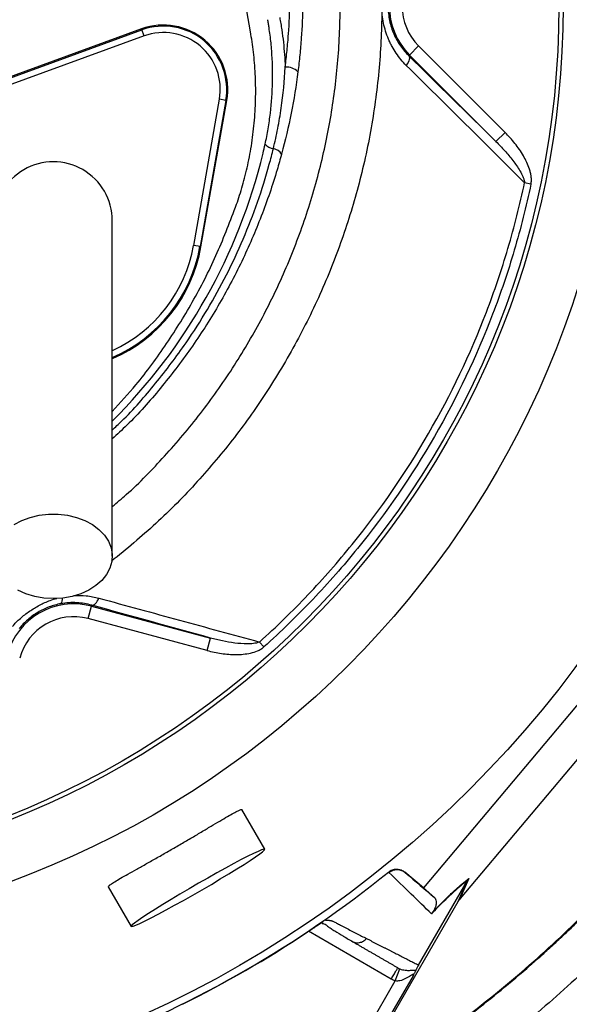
# Model space of a CAD drawing. Header units: millimetres. Extents: x 5 to 913, y 12 to 1902.
# Tile 22 of 29: x 471 to 599, y 1205 to 1434. Entities that reach past the tile are written whole.
import ezdxf

# ---------------------------------------------------------------- set-up
doc = ezdxf.new("R2010")
doc.units = ezdxf.units.MM

msp = doc.modelspace()

# ---------------------------------------------------------------- linework, layer by layer
at = {"color": 7, "linetype": 'Continuous', "lineweight": 25}
for p, q in [((524.84, 1431.44), (518.81, 1465.58)), ((499.4, 1432.11), (466.84, 1420.26)), ((466.92, 1420.04), (499.48, 1431.89)), ((499.48, 1431.89), (499.4, 1432.11)), ((499.99, 1430.48), (499.48, 1431.89)), ((499.99, 1430.48), (467.44, 1418.63)), ((564.09, 1428.14), (561.96, 1426.02)), ((564.09, 1428.14), (584.26, 1407.96)), ((561.8, 1425.85), (561.96, 1426.02)), ((582.14, 1405.84), (561.96, 1426.02)), ((511.57, 1381.59), (517.59, 1415.71)), ((519.07, 1415.45), (513.05, 1381.33)), ((513.28, 1381.29), (519.3, 1415.41)), ((519.07, 1415.45), (517.59, 1415.71)), ((519.07, 1415.45), (519.3, 1415.41)), ((584.26, 1407.96), (582.14, 1405.84)), ((590.31, 1395.92), (588.82, 1396.23)), ((513.05, 1381.33), (511.57, 1381.59)), ((513.05, 1381.33), (513.28, 1381.29)), ((486.94, 1294.53), (487.72, 1297.42)), ((487.78, 1297.66), (487.72, 1297.42)), ((487.72, 1297.42), (515.48, 1289.99)), ((514.7, 1287.09), (486.94, 1294.53)), ((514.7, 1287.09), (515.48, 1289.99)), ((527.96, 1287.91), (526.92, 1289.06)), ((603.82, 1277.62), (565.22, 1231.69)), ((573.85, 1229.2), (609.99, 1272.21)), ((528.15, 1240.69), (522.81, 1249.95)), ((557.15, 1235.29), (557.05, 1235.39)), ((560.87, 1235.35), (560.96, 1235.26)), ((565.22, 1231.69), (560.87, 1235.35)), ((575.81, 1233.9), (573.65, 1228.96)), ((491.63, 1231.95), (496.98, 1222.69)), ((564.08, 1213.67), (575.47, 1233.41)), ((565.22, 1231.69), (567.75, 1229.46)), ((573.32, 1228.49), (575.48, 1233.42)), ((548.16, 1184.92), (573.32, 1228.49)), ((541.84, 1223.82), (541.91, 1223.86)), ((548.42, 1219.25), (548.84, 1219.1)), ((562.77, 1211.2), (547.74, 1185.17)), ((558.61, 1209.99), (559.69, 1212.79)), ((545.14, 1186.67), (558.61, 1209.99))]:
    msp.add_line(p, q, dxfattribs=at)
at = {"color": 8, "linetype": 'Continuous', "lineweight": 25}
msp.add_line((557.71, 1210.42), (538.4, 1221.57), dxfattribs=at)
at = {"color": 7, "linetype": 'Continuous', "lineweight": 25, "flags": 128}
for points in [[(561.8, 1425.85), (561.9, 1425.69), (561.95, 1425.48), (561.95, 1425.23), (561.9, 1424.95), (561.8, 1424.64), (561.64, 1424.3), (561.44, 1423.96), (561.2, 1423.61)], [(469.7, 1316.45), (471.47, 1317.41), (473.42, 1318.14), (475.52, 1318.65), (477.71, 1318.9), (479.92, 1318.9), (482.1, 1318.65), (484.2, 1318.14), (486.16, 1317.41), (487.93, 1316.45), (489.47, 1315.31), (490.72, 1314), (491.67, 1312.56), (492.29, 1311.04), (492.55, 1309.46), (492.46, 1307.87), (492.02, 1306.32), (491.24, 1304.83), (490.13, 1303.45), (488.73, 1302.22), (487.07, 1301.17), (485.2, 1300.32), (483.17, 1299.7), (481.02, 1299.32), (478.81, 1299.19)], [(478.81, 1299.19), (476.61, 1299.32), (474.46, 1299.7), (472.42, 1300.32), (470.55, 1301.17)], [(487.78, 1297.66), (487.98, 1297.65), (488.19, 1297.71), (488.41, 1297.83), (488.63, 1298.02), (488.85, 1298.26), (489.07, 1298.56), (489.27, 1298.9), (489.45, 1299.28)], [(528.15, 1240.69), (527.94, 1240.7), (527.43, 1240.54), (526.63, 1240.21), (525.56, 1239.72), (524.23, 1239.06), (522.67, 1238.27), (520.92, 1237.34), (519.01, 1236.31), (516.97, 1235.18), (514.85, 1233.99), (512.68, 1232.75), (510.51, 1231.49), (508.37, 1230.24), (506.33, 1229.01), (504.4, 1227.84), (502.63, 1226.74), (501.05, 1225.73), (499.7, 1224.85), (498.6, 1224.09), (497.77, 1223.49), (497.23, 1223.04), (496.98, 1222.76), (497.05, 1222.66), (497.41, 1222.73), (498.07, 1222.97), (499, 1223.39), (500.21, 1223.97), (501.65, 1224.69), (503.31, 1225.56), (505.15, 1226.54), (507.13, 1227.62), (509.21, 1228.78), (511.37, 1230), (513.54, 1231.25), (515.7, 1232.51), (517.79, 1233.76), (519.79, 1234.96), (521.64, 1236.1), (523.32, 1237.15), (524.78, 1238.1), (526.01, 1238.92), (526.98, 1239.6), (527.67, 1240.13), (528.06, 1240.5), (528.15, 1240.69)]]:
    msp.add_lwpolyline(points, dxfattribs=at)
at = {"color": 7, "linetype": 'Continuous', "lineweight": 25}
for radius in [258.01, 217.51, 204, 203]:
    msp.add_circle((393.81, 1437.37), radius, dxfattribs=at)
for centre, radius, start, end in [((573.31, 1437.37), 16.05, 135, 225), ((573.31, 1437.37), 13.05, 135, 225), ((504.53, 1418.01), 15, 350, 110), ((504.53, 1418.01), 14.76, 350, 110), ((504.53, 1418.01), 13.26, 350, 110), ((533.07, 1419.01), 4.22, 47.7625, 91.8517), ((530.72, 1407.48), 3.34, 222.5669, 260.7931), ((529.69, 1401.33), 2.89, 33.5964, 80.1238), ((478.81, 1387.37), 13.75, 0, 180.042), ((478.81, 1387.37), 35, 293.2388, 350), ((483.56, 1281.92), 16.05, 75, 165), ((483.56, 1281.92), 13.05, 75, 165), ((393.81, 1437.37), 259.7, 291.0565, 308.9435)]:
    msp.add_arc(centre, radius, start, end, dxfattribs=at)
at = {"color": 8, "linetype": 'Continuous', "lineweight": 25}
for centre, radius, start, end in [((399.07, 1434.39), 132.44, 314.9034, 346.3519), ((478.81, 1387.37), 34.76, 293.3373, 350), ((478.81, 1387.37), 33.26, 294.551, 350), ((479.27, 1299), 1.67, 322.7342, 10.3435)]:
    msp.add_arc(centre, radius, start, end, dxfattribs=at)
at = {"color": 7, "linetype": 'Continuous', "lineweight": 25}
msp.add_ellipse((573.08, 1227.87), major_axis=(11.1, 13.24), ratio=0.015428, start_param=1.483174, end_param=1.50138, dxfattribs=at)
for points, knots in [([(535.85, 1132.78), (545.97, 1134.79), (575.03, 1142.64), (627.45, 1173.01), (667.4, 1220.37), (700.77, 1276.68), (727.43, 1336.15), (739.02, 1395.54), (741.97, 1461.59), (736.93, 1527.4), (715.23, 1585.7), (698.25, 1613.14)], [0, 0, 0, 0, 0.054167, 0.161891, 0.331597, 0.379386, 0.501302, 0.671008, 0.693594, 0.840713, 1, 1, 1, 1]), ([(501.06, 1539.37), (504.21, 1535.11), (507.17, 1530.76), (512.72, 1521.88), (515.31, 1517.36), (520.14, 1508.15), (522.38, 1503.46), (526.51, 1493.93), (528.39, 1489.07), (530.84, 1481.62), (531.59, 1479.11), (532.62, 1475.29), (532.95, 1474.02), (533.56, 1471.46), (533.85, 1470.17), (535.2, 1463.74), (535.98, 1458.58), (536.95, 1448.23), (537.14, 1443.03), (537, 1435.21), (536.88, 1432.59), (536.6, 1428.67), (536.48, 1427.36), (536.22, 1424.74), (536.07, 1423.44), (535.9, 1422.13)], [0, 0, 0, 0, 0.125, 0.125, 0.25, 0.25, 0.375, 0.375, 0.5, 0.5, 0.5625, 0.5625, 0.59375, 0.59375, 0.625, 0.625, 0.75, 0.75, 0.875, 0.875, 0.9375, 0.9375, 0.96875, 0.96875, 1, 1, 1, 1]), ([(532.93, 1423.23), (533.1, 1424.51), (533.24, 1425.79), (533.5, 1428.36), (533.61, 1429.65), (533.89, 1433.51), (534.01, 1436.07), (534.15, 1443.75), (533.96, 1448.84), (533.01, 1458.99), (532.25, 1464.04), (530.66, 1471.57), (530.06, 1474.08), (528.71, 1479.08), (527.97, 1481.55), (525.56, 1488.88), (523.71, 1493.64), (519.65, 1503.02), (517.45, 1507.62), (512.7, 1516.68), (510.16, 1521.12), (504.7, 1529.85), (501.79, 1534.13), (498.7, 1538.32)], [0, 0, 0, 0, 0.03125, 0.03125, 0.0625, 0.0625, 0.125, 0.125, 0.25, 0.25, 0.375, 0.375, 0.4375, 0.4375, 0.5, 0.5, 0.625, 0.625, 0.75, 0.75, 0.875, 0.875, 1, 1, 1, 1]), ([(685.34, 1530.01), (685.52, 1529.46), (685.88, 1528.36), (686.4, 1526.7), (686.91, 1525.05), (687.51, 1523.1), (688.33, 1520.33), (689.61, 1515.8), (691.15, 1509.97), (693.33, 1500.84), (695.61, 1489.62), (697.76, 1475.86), (699.25, 1462.25), (700.13, 1448.61), (700.38, 1434.9), (700.03, 1421.36), (699.03, 1407.48), (697.5, 1394.41), (695.25, 1380.51), (692.75, 1368.51), (690.12, 1358.02), (688.08, 1350.71), (686.28, 1344.8), (684.17, 1338.29), (681.57, 1330.88), (678.28, 1322.33), (674.2, 1312.59), (669.11, 1301.57), (663.86, 1291.44), (659.34, 1283.37), (656.19, 1278.06), (653.28, 1273.35), (650.8, 1269.47), (648.02, 1265.26), (644.96, 1260.79), (641.64, 1256.14), (638.36, 1251.72), (635.13, 1247.52), (630.06, 1241.17), (623.02, 1232.88), (612.38, 1221.44), (600.05, 1209.54), (585.97, 1197.52), (572.46, 1187.3), (559.96, 1178.81), (550.26, 1172.83), (542.47, 1168.36), (537.59, 1165.68), (533.35, 1163.45), (530.47, 1161.96), (527.72, 1160.58), (525.62, 1159.54), (524.35, 1158.93), (523.78, 1158.65)], [0, 0, 0, 0, 0.00393, 0.00785, 0.01176, 0.01566, 0.021696, 0.031307, 0.04762, 0.062588, 0.094908, 0.125286, 0.156955, 0.187754, 0.21791, 0.249903, 0.279543, 0.312259, 0.33913, 0.374975, 0.39535, 0.412478, 0.426417, 0.437215, 0.458913, 0.479615, 0.499349, 0.530554, 0.561876, 0.576668, 0.593309, 0.603754, 0.614177, 0.62458, 0.637971, 0.650886, 0.66333, 0.675303, 0.686804, 0.718439, 0.749039, 0.792721, 0.834578, 0.874496, 0.907518, 0.937036, 0.951741, 0.968424, 0.9748, 0.984183, 0.990428, 0.9957, 1, 1, 1, 1]), ([(561.2, 1423.61), (560.77, 1424.03), (560.36, 1424.49), (559.57, 1425.43), (559.2, 1425.92), (558.5, 1426.95), (558.18, 1427.48), (557.72, 1428.31), (557.58, 1428.59), (557.3, 1429.17), (557.17, 1429.46), (556.54, 1430.94), (556.15, 1432.18), (555.76, 1434.11), (555.66, 1434.77), (555.53, 1436.08), (555.46, 1437.4), (555.53, 1438.71), (555.66, 1440.03), (555.77, 1440.69), (556.16, 1442.61), (556.55, 1443.83), (557.18, 1445.3), (557.31, 1445.59), (557.59, 1446.17), (557.73, 1446.45), (558.19, 1447.28), (558.52, 1447.81), (559.56, 1449.35), (560.34, 1450.28), (561.2, 1451.14)], [0, 0, 0, 0, 0.0625, 0.0625, 0.125, 0.125, 0.1875, 0.1875, 0.21875, 0.21875, 0.25, 0.25, 0.375, 0.375, 0.4375, 0.4375, 0.5, 0.5625, 0.5625, 0.625, 0.625, 0.75, 0.75, 0.78125, 0.78125, 0.8125, 0.8125, 0.875, 0.875, 1, 1, 1, 1]), ([(561.8, 1448.89), (561.09, 1448.19), (560.44, 1447.42), (559.56, 1446.16), (559.28, 1445.72), (558.76, 1444.8), (558.53, 1444.32), (557.88, 1442.85), (557.55, 1441.82), (557.2, 1440.19), (557.11, 1439.63), (556.99, 1438.51), (556.93, 1437.39), (556.99, 1436.28), (557.1, 1435.16), (557.19, 1434.6), (557.53, 1432.97), (557.87, 1431.93), (558.52, 1430.44), (558.76, 1429.96), (559.27, 1429.04), (559.54, 1428.6), (560.42, 1427.33), (561.08, 1426.55), (561.8, 1425.85)], [0, 0, 0, 0, 0.125, 0.125, 0.1875, 0.1875, 0.25, 0.25, 0.375, 0.375, 0.4375, 0.4375, 0.5, 0.5625, 0.5625, 0.625, 0.625, 0.75, 0.75, 0.8125, 0.8125, 0.875, 0.875, 1, 1, 1, 1]), ([(528.25, 1405.22), (528.51, 1406.41), (528.75, 1407.62), (529.15, 1410.04), (529.33, 1411.25), (529.77, 1414.9), (529.94, 1417.32), (530.04, 1422.17), (529.97, 1424.6), (529.69, 1428.23), (529.57, 1429.44), (529.34, 1431.25), (529.25, 1431.85), (529.11, 1432.76), (529.06, 1433.06), (528.99, 1433.52), (528.96, 1433.67), (528.91, 1433.97), (528.88, 1434.12), (528.86, 1434.27)], [0, 0, 0, 0, 0.125, 0.125, 0.25, 0.25, 0.5, 0.5, 0.75, 0.75, 0.875, 0.875, 0.9375, 0.9375, 0.96875, 0.96875, 0.984375, 0.984375, 1, 1, 1, 1]), ([(531.65, 1434.79), (531.74, 1434.31), (531.82, 1433.83), (531.99, 1432.86), (532.06, 1432.38), (532.28, 1430.93), (532.4, 1429.97), (532.72, 1427.08), (532.86, 1425.15), (532.93, 1423.23)], [0, 0, 0, 0, 0.125, 0.125, 0.25, 0.25, 0.5, 0.5, 1, 1, 1, 1]), ([(530.18, 1404.18), (530.56, 1405.74), (530.9, 1407.31), (531.51, 1410.47), (531.78, 1412.05), (532.47, 1416.82), (532.78, 1420.01), (532.93, 1423.23)], [0, 0, 0, 0, 0.25, 0.25, 0.5, 0.5, 1, 1, 1, 1]), ([(588.82, 1396.23), (584.25, 1400.75), (579.66, 1405.29), (570.46, 1414.42), (565.84, 1419), (561.2, 1423.61)], [0, 0, 0, 0, 0.5, 0.5, 1, 1, 1, 1]), ([(535.9, 1422.13), (535.49, 1418.88), (534.96, 1415.66), (533.69, 1409.26), (532.94, 1406.09), (532.09, 1402.93)], [0, 0, 0, 0, 0.5, 0.5, 1, 1, 1, 1]), ([(590.31, 1395.92), (590.37, 1396.2), (590.4, 1396.5), (590.41, 1397.08), (590.39, 1397.38), (590.32, 1397.96), (590.27, 1398.25), (590.14, 1398.82), (590.06, 1399.09), (589.8, 1399.92), (589.58, 1400.46), (589.09, 1401.51), (588.82, 1402.03), (587.94, 1403.53), (587.28, 1404.48), (585.85, 1406.28), (585.08, 1407.14), (584.26, 1407.96)], [0, 0, 0, 0, 0.0625, 0.0625, 0.125, 0.125, 0.1875, 0.1875, 0.25, 0.25, 0.375, 0.375, 0.5, 0.5, 0.75, 0.75, 1, 1, 1, 1]), ([(582.14, 1405.84), (582.84, 1405.15), (583.52, 1404.43), (584.83, 1402.97), (585.46, 1402.21), (586.66, 1400.64), (587.23, 1399.83), (587.98, 1398.56), (588.21, 1398.12), (588.51, 1397.43), (588.59, 1397.2), (588.74, 1396.73), (588.8, 1396.48), (588.82, 1396.23)], [0, 0, 0, 0, 0.25, 0.25, 0.5, 0.5, 0.75, 0.75, 0.875, 0.875, 0.9375, 0.9375, 1, 1, 1, 1]), ([(526.92, 1289.06), (528.88, 1290.82), (530.81, 1292.61), (534.58, 1296.28), (536.44, 1298.15), (541.86, 1303.86), (545.31, 1307.79), (555.18, 1319.96), (561.11, 1328.57), (571.65, 1346.8), (576.15, 1356.25), (581.77, 1370.91), (583.45, 1375.87), (586.44, 1385.97), (587.73, 1391.08), (588.82, 1396.23)], [0, 0, 0, 0, 0.0625, 0.0625, 0.125, 0.125, 0.25, 0.25, 0.5, 0.5, 0.75, 0.75, 0.875, 0.875, 1, 1, 1, 1]), ([(590.31, 1395.92), (589.76, 1393.32), (589.16, 1390.73), (587.86, 1385.58), (587.16, 1383.03), (584.92, 1375.43), (583.23, 1370.45), (577.59, 1355.71), (573.06, 1346.19), (562.44, 1327.79), (556.46, 1319.1), (546.51, 1306.81), (543.03, 1302.85), (537.55, 1297.09), (535.68, 1295.2), (531.88, 1291.49), (529.94, 1289.68), (527.96, 1287.91)], [0, 0, 0, 0, 0.0625, 0.0625, 0.125, 0.125, 0.25, 0.25, 0.5, 0.5, 0.75, 0.75, 0.875, 0.875, 0.9375, 0.9375, 1, 1, 1, 1]), ([(492.56, 1342.82), (494.44, 1344.88), (499.01, 1349.89), (505.41, 1358.66), (511.77, 1368.96), (517.29, 1379.82), (520.16, 1387.41), (521.59, 1391.2)], [0, 0, 0, 0, 0.147063, 0.357889, 0.571791, 0.786098, 1, 1, 1, 1]), ([(492.56, 1309.06), (492.56, 1312.4), (492.56, 1319.03), (492.56, 1328.79), (492.56, 1338.17), (492.56, 1347.08), (492.56, 1355.38), (492.56, 1362.9), (492.56, 1369.22), (492.56, 1374.32), (492.56, 1378.18), (492.56, 1381.03), (492.56, 1383.35), (492.56, 1385.1), (492.56, 1386.39), (492.56, 1387.05), (492.56, 1387.37)], [0, 0, 0, 0, 0.079644, 0.158009, 0.235124, 0.311015, 0.385614, 0.459005, 0.531252, 0.593311, 0.65426, 0.714301, 0.773508, 0.85087, 0.926319, 1, 1, 1, 1]), ([(487.78, 1297.66), (486.66, 1297.97), (485.51, 1298.16), (484, 1298.24), (483.7, 1298.25), (483.08, 1298.25), (482.77, 1298.24), (481.84, 1298.18), (481.22, 1298.11), (480.6, 1298)], [0, 0, 0, 0, 0.5, 0.5, 0.625, 0.625, 0.75, 0.75, 1, 1, 1, 1]), ([(489.45, 1299.28), (495.75, 1297.57), (502.02, 1295.86), (514.51, 1292.46), (520.72, 1290.76), (526.92, 1289.06)], [0, 0, 0, 0, 0.5, 0.5, 1, 1, 1, 1]), ([(480.6, 1298), (480.13, 1297.91), (479.66, 1297.81), (478.74, 1297.55), (478.27, 1297.41), (476.91, 1296.9), (476.03, 1296.48), (474.78, 1295.73), (474.37, 1295.46), (473.57, 1294.88), (473.19, 1294.58), (472.11, 1293.63), (471.45, 1292.94), (470.86, 1292.2)], [0, 0, 0, 0, 0.125, 0.125, 0.25, 0.25, 0.5, 0.5, 0.625, 0.625, 0.75, 0.75, 1, 1, 1, 1]), ([(526.92, 1289.06), (526.7, 1288.95), (526.47, 1288.88), (525.99, 1288.77), (525.75, 1288.73), (525.03, 1288.64), (524.54, 1288.62), (523.09, 1288.62), (522.12, 1288.7), (520.2, 1288.95), (519.24, 1289.11), (517.35, 1289.5), (516.41, 1289.73), (515.48, 1289.99)], [0, 0, 0, 0, 0.0625, 0.0625, 0.125, 0.125, 0.25, 0.25, 0.5, 0.5, 0.75, 0.75, 1, 1, 1, 1]), ([(514.7, 1287.09), (515.81, 1286.79), (516.93, 1286.56), (519.18, 1286.23), (520.31, 1286.14), (522.02, 1286.14), (522.59, 1286.16), (523.73, 1286.27), (524.3, 1286.36), (525.42, 1286.61), (525.97, 1286.77), (526.76, 1287.12), (527.01, 1287.24), (527.51, 1287.54), (527.74, 1287.71), (527.96, 1287.91)], [0, 0, 0, 0, 0.25, 0.25, 0.5, 0.5, 0.625, 0.625, 0.75, 0.75, 0.875, 0.875, 0.9375, 0.9375, 1, 1, 1, 1]), ([(491.67, 1231.97), (491.66, 1232.01), (491.64, 1232.09), (492.14, 1232.48), (493.09, 1233.09), (494.45, 1233.89), (496.19, 1234.88), (498.24, 1236.04), (500.56, 1237.34), (503.05, 1238.74), (505.66, 1240.23), (508.29, 1241.75), (510.89, 1243.27), (513.37, 1244.73), (515.66, 1246.09), (517.73, 1247.32), (519.5, 1248.35), (520.93, 1249.17), (521.98, 1249.72), (522.64, 1250.01), (522.74, 1249.96), (522.78, 1249.94)], [0, 0, 0, 0, 0.0407666, 0.0943216, 0.1478442, 0.2013676, 0.2550271, 0.3086866, 0.3624386, 0.4161898, 0.4698448, 0.5234994, 0.5770197, 0.6305407, 0.6840989, 0.7376576, 0.7913668, 0.8450756, 0.8988138, 0.9525512, 1, 1, 1, 1]), ([(545.07, 1181.37), (547.71, 1182.9), (555.97, 1187.65), (569.13, 1196.8), (584.48, 1208.73), (599.05, 1221.63), (608.02, 1230.99), (612.5, 1235.67)], [0, 0, 0, 0, 0.105288, 0.328966, 0.552644, 0.776322, 1, 1, 1, 1]), ([(557.05, 1235.39), (557.32, 1235.6), (557.62, 1235.77), (558.28, 1236), (558.62, 1236.06), (559.14, 1236.05), (559.31, 1236.03), (559.65, 1235.97), (559.82, 1235.92), (560.3, 1235.74), (560.6, 1235.57), (560.87, 1235.35)], [0, 0, 0, 0, 0.25, 0.25, 0.5, 0.5, 0.625, 0.625, 0.75, 0.75, 1, 1, 1, 1]), ([(567.1, 1225.65), (565.59, 1227.11), (564.01, 1228.63), (560.7, 1231.84), (558.96, 1233.52), (557.14, 1235.28)], [0, 0, 0, 0, 0.5, 0.5, 1, 1, 1, 1]), ([(557.15, 1235.29), (557.42, 1235.51), (557.72, 1235.68), (558.38, 1235.91), (558.72, 1235.96), (559.24, 1235.96), (559.41, 1235.94), (559.75, 1235.88), (559.91, 1235.83), (560.24, 1235.71), (560.39, 1235.64), (560.69, 1235.47), (560.83, 1235.37), (560.96, 1235.26)], [0, 0, 0, 0, 0.25, 0.25, 0.5, 0.5, 0.625, 0.625, 0.75, 0.75, 0.875, 0.875, 1, 1, 1, 1]), ([(567.37, 1226.07), (567.83, 1226.54), (568.27, 1226.99), (569.14, 1227.87), (569.56, 1228.29), (570.77, 1229.48), (571.52, 1230.19), (572.57, 1231.16), (572.91, 1231.46), (573.55, 1232.03), (573.86, 1232.3), (574.76, 1233.06), (575.3, 1233.5), (575.81, 1233.9)], [0, 0, 0, 0, 0.125, 0.125, 0.25, 0.25, 0.5, 0.5, 0.625, 0.625, 0.75, 0.75, 1, 1, 1, 1]), ([(575.47, 1233.41), (574.97, 1233.03), (574.43, 1232.59), (573.54, 1231.84), (573.23, 1231.58), (572.59, 1231.01), (572.25, 1230.7), (571.21, 1229.75), (570.47, 1229.04), (568.87, 1227.46), (568.01, 1226.6), (567.1, 1225.65)], [0, 0, 0, 0, 0.25, 0.25, 0.375, 0.375, 0.5, 0.5, 0.75, 0.75, 1, 1, 1, 1]), ([(567.75, 1229.46), (567.88, 1229.36), (567.97, 1229.22), (568.12, 1228.9), (568.17, 1228.71), (568.2, 1228.37), (568.21, 1228.25), (568.19, 1227.98), (568.17, 1227.84), (568.12, 1227.59), (568.1, 1227.5), (568.04, 1227.31), (568, 1227.21), (567.91, 1226.98), (567.86, 1226.86), (567.74, 1226.63), (567.69, 1226.54), (567.6, 1226.4), (567.57, 1226.34), (567.48, 1226.22), (567.44, 1226.15), (567.37, 1226.07)], [0, 0, 0, 0, 0.25, 0.25, 0.5, 0.5, 0.625, 0.625, 0.75, 0.75, 0.8125, 0.8125, 0.875, 0.875, 0.9375, 0.9375, 0.96875, 0.96875, 0.984375, 0.984375, 1, 1, 1, 1]), ([(537.91, 1221.25), (537.98, 1221.3), (538.11, 1221.39), (538.31, 1221.52), (538.51, 1221.65), (538.71, 1221.78), (538.9, 1221.91), (539.09, 1222.04), (539.28, 1222.16), (539.47, 1222.29), (539.66, 1222.41), (539.9, 1222.57), (540.19, 1222.76), (540.51, 1222.97), (540.82, 1223.17), (541.1, 1223.35), (541.37, 1223.52), (541.62, 1223.68), (541.76, 1223.77), (541.84, 1223.82)], [0, 0, 0, 0, 0.043919, 0.087472, 0.13073, 0.173768, 0.216664, 0.259492, 0.30233, 0.345255, 0.388344, 0.431671, 0.51489, 0.596546, 0.677156, 0.757259, 0.837405, 0.91814, 1, 1, 1, 1]), ([(537.91, 1221.25), (538.29, 1221.5), (539.06, 1222.02), (540.16, 1222.74), (541.02, 1223.3), (541.35, 1223.5), (541.46, 1223.57)], [0, 0, 0, 0, 0.272035, 0.551472, 0.845021, 1, 1, 1, 1]), ([(541.55, 1223.38), (541.7, 1223.36), (542.29, 1223.24), (542.83, 1222.72), (543.65, 1222.19), (544.85, 1221.4), (546.59, 1220.36), (548.05, 1219.51), (548.83, 1219.06)], [0, 0, 0, 0, 0.038407, 0.157587, 0.27726, 0.405507, 0.68637, 1, 1, 1, 1]), ([(542.33, 1224.16), (542.41, 1224.16), (542.55, 1224.16), (542.75, 1224.16), (542.95, 1224.15), (543.13, 1224.13), (543.31, 1224.1), (543.48, 1224.08), (543.65, 1224.04), (543.8, 1224), (543.99, 1223.94), (544.23, 1223.84), (544.55, 1223.67), (544.94, 1223.47), (545.38, 1223.24), (546.12, 1222.86), (547.12, 1222.34), (548.37, 1221.69), (549.59, 1221.06), (550.78, 1220.45), (551.56, 1220.05), (551.95, 1219.85)], [0, 0, 0, 0, 0.013423, 0.026738, 0.039956, 0.053088, 0.066144, 0.079134, 0.09207, 0.104963, 0.117824, 0.141662, 0.172831, 0.217057, 0.263491, 0.312127, 0.449156, 0.58733, 0.723761, 0.861313, 1, 1, 1, 1]), ([(559.21, 1213.02), (559.02, 1213.13), (558.62, 1213.36), (558.03, 1213.71), (557.42, 1214.05), (556.81, 1214.41), (556.2, 1214.76), (555.58, 1215.12), (554.96, 1215.48), (554.33, 1215.84), (553.69, 1216.21), (553.05, 1216.58), (552.41, 1216.95), (551.76, 1217.33), (551.1, 1217.7), (550.44, 1218.09), (549.77, 1218.47), (549.1, 1218.86), (548.65, 1219.12), (548.42, 1219.25)], [0, 0, 0, 0, 0.061953, 0.123509, 0.18467, 0.245435, 0.305808, 0.365787, 0.425376, 0.484574, 0.543383, 0.601804, 0.659839, 0.717488, 0.774754, 0.831636, 0.888137, 0.944258, 1, 1, 1, 1]), ([(551.95, 1219.85), (552.16, 1219.75), (552.58, 1219.53), (553.2, 1219.21), (553.82, 1218.89), (554.43, 1218.58), (555.04, 1218.27), (555.64, 1217.96), (556.24, 1217.66), (556.83, 1217.36), (557.42, 1217.06), (558, 1216.76), (558.58, 1216.47), (559.15, 1216.18), (559.72, 1215.89), (560.28, 1215.6), (560.84, 1215.32), (561.39, 1215.04), (561.94, 1214.76), (562.48, 1214.48), (563.02, 1214.21), (563.55, 1213.94), (563.9, 1213.76), (564.08, 1213.67)], [0, 0, 0, 0, 0.0453363, 0.0908939, 0.1366742, 0.1826782, 0.2289071, 0.2753619, 0.3220437, 0.3689537, 0.4160929, 0.4634623, 0.5110629, 0.5588958, 0.6069619, 0.6552622, 0.7037976, 0.7525692, 0.8015777, 0.8508242, 0.9003095, 0.9500345, 1, 1, 1, 1]), ([(564.08, 1213.67), (563.99, 1213.53), (563.91, 1213.38), (563.78, 1213.14), (563.73, 1213.04), (563.64, 1212.86), (563.6, 1212.78), (563.52, 1212.64), (563.49, 1212.57), (563.46, 1212.51)], [0, 0, 0, 0, 0.25, 0.25, 0.5, 0.5, 0.75, 0.75, 1, 1, 1, 1]), ([(557.71, 1210.42), (557.91, 1210.76), (558.11, 1211.1), (558.47, 1211.73), (558.64, 1212.02), (558.91, 1212.5), (559.02, 1212.69), (559.18, 1212.95), (559.21, 1213.02), (559.21, 1213.02)], [0, 0, 0, 0, 0.25, 0.25, 0.5, 0.5, 0.75, 0.75, 1, 1, 1, 1]), ([(562.77, 1211.2), (562.81, 1211.28), (562.84, 1211.34), (562.86, 1211.45), (562.85, 1211.49), (562.79, 1211.51), (562.73, 1211.49), (562.6, 1211.43), (562.52, 1211.38), (562.28, 1211.23), (562.11, 1211.12), (561.74, 1210.89), (561.55, 1210.77), (560.96, 1210.45), (560.53, 1210.24), (559.84, 1210.04), (559.6, 1209.98), (559.23, 1209.95), (559.11, 1209.94), (558.86, 1209.95), (558.73, 1209.97), (558.61, 1209.99)], [0, 0, 0, 0, 0.0625, 0.0625, 0.125, 0.125, 0.1875, 0.1875, 0.25, 0.25, 0.375, 0.375, 0.5, 0.5, 0.75, 0.75, 0.875, 0.875, 0.9375, 0.9375, 1, 1, 1, 1]), ([(559.69, 1212.79), (559.92, 1212.7), (560.13, 1212.64), (560.55, 1212.54), (560.76, 1212.51), (561.33, 1212.44), (561.67, 1212.43), (562.3, 1212.45), (562.58, 1212.47), (563.08, 1212.51), (563.3, 1212.53), (563.46, 1212.51)], [0, 0, 0, 0, 0.125, 0.125, 0.25, 0.25, 0.5, 0.5, 0.75, 0.75, 1, 1, 1, 1]), ([(563.46, 1212.51), (563.43, 1212.44), (563.39, 1212.37), (563.3, 1212.19), (563.25, 1212.09), (563.13, 1211.86), (563.06, 1211.74), (562.92, 1211.48), (562.85, 1211.34), (562.77, 1211.2)], [0, 0, 0, 0, 0.25, 0.25, 0.5, 0.5, 0.75, 0.75, 1, 1, 1, 1])]:
    msp.add_open_spline(points, degree=3, knots=knots, dxfattribs=at)
at = {"color": 8, "linetype": 'Continuous', "lineweight": 25}
for points, knots in [([(492.56, 1320.67), (493.67, 1321.59), (498, 1325.22), (504.95, 1332.43), (513.29, 1342.25), (520.79, 1352.85), (527.39, 1364.01), (533.09, 1375.76), (537.82, 1388.06), (541.5, 1400.74), (544.07, 1413.56), (545.56, 1426.58), (545.93, 1439.8), (545.15, 1452.96), (543.17, 1465.79), (540.11, 1478.34), (536.07, 1490.71), (531.03, 1503.26), (525.03, 1515.82), (517.91, 1528.35), (509.88, 1540.44), (501.61, 1551.1), (493.42, 1560.36), (485.5, 1568.34), (477.06, 1575.94), (468.09, 1583.11), (458.61, 1589.79), (449.44, 1595.46), (440.69, 1600.22), (432.25, 1604), (423.42, 1607), (416.91, 1608.61), (413.41, 1609.28), (412.99, 1609.36)], [0, 0, 0, 0, 0.011842, 0.046531, 0.082186, 0.117841, 0.153294, 0.188746, 0.225218, 0.261689, 0.297227, 0.332765, 0.369377, 0.405987, 0.44107, 0.476162, 0.512135, 0.548114, 0.587367, 0.626621, 0.666674, 0.706726, 0.737554, 0.768407, 0.799234, 0.831032, 0.862857, 0.894654, 0.91977, 0.944871, 0.970662, 0.996453, 1, 1, 1, 1]), ([(490.08, 1575.52), (493.18, 1572.66), (499.39, 1566.93), (508.46, 1557.04), (517.35, 1545.99), (525.84, 1533.61), (533.47, 1520.5), (539.88, 1507.3), (545.17, 1494.2), (549.41, 1481.26), (552.7, 1467.89), (554.8, 1454.23), (555.65, 1440.43), (555.32, 1426.52), (553.78, 1412.51), (551.04, 1398.73), (547.18, 1385.37), (542.24, 1372.43), (536.17, 1359.8), (529.11, 1347.84), (521.2, 1336.68), (512.49, 1326.31), (502.94, 1316.57), (495.89, 1310.77), (492.39, 1307.89)], [0, 0, 0, 0, 0.041299, 0.082775, 0.131318, 0.180134, 0.229784, 0.279711, 0.323792, 0.368071, 0.413096, 0.458451, 0.503273, 0.548434, 0.594637, 0.64119, 0.68583, 0.73078, 0.776701, 0.822956, 0.866652, 0.910636, 0.955537, 1, 1, 1, 1]), ([(544.2, 1180.54), (545.92, 1181.55), (549.48, 1183.67), (554.9, 1187.08), (560.57, 1190.81), (565.87, 1194.48), (571.34, 1198.43), (577.03, 1202.74), (583.52, 1207.95), (588.85, 1212.47), (592.95, 1216.11), (595.76, 1218.65), (598.6, 1221.31), (601.48, 1224.06), (604.39, 1226.93), (609.82, 1232.42), (617.53, 1240.74), (627.11, 1252.16), (636.09, 1264.05), (644.12, 1275.86), (651.3, 1287.55), (656.03, 1296.08), (658.97, 1301.77), (660.33, 1304.44), (661.66, 1307.14), (662.97, 1309.86), (664.25, 1312.6), (665.51, 1315.36), (667.15, 1319.05), (669.24, 1323.95), (671.8, 1330.36), (674.51, 1337.64), (677.07, 1345.15), (679.44, 1352.78), (681.6, 1360.41), (683.56, 1368.13), (685.2, 1375.41), (686.52, 1382), (687.62, 1388.17), (688.57, 1394.18), (689.37, 1400.02), (690.03, 1405.71), (690.57, 1411.22), (691, 1416.55), (691.33, 1421.85), (691.58, 1427.56), (691.73, 1434.14), (691.73, 1441.73), (691.52, 1449.65), (691.11, 1457.19), (690.58, 1463.9), (690, 1469.77), (689.3, 1475.67), (688.01, 1484.94), (685.73, 1497.64), (682.19, 1512.96), (679.2, 1522.85), (677.73, 1527.73)], [0, 0, 0, 0, 0.014889, 0.030921, 0.047817, 0.065576, 0.079034, 0.098172, 0.118885, 0.141174, 0.150362, 0.159793, 0.169468, 0.179386, 0.189547, 0.199951, 0.237121, 0.274176, 0.311211, 0.348319, 0.380764, 0.413652, 0.421097, 0.428563, 0.436053, 0.443564, 0.451098, 0.458654, 0.466233, 0.481241, 0.498411, 0.517744, 0.539239, 0.557646, 0.577388, 0.598465, 0.617049, 0.633092, 0.648684, 0.663822, 0.678507, 0.69274, 0.706519, 0.719846, 0.73272, 0.746128, 0.762517, 0.781888, 0.802735, 0.821675, 0.838302, 0.852972, 0.865684, 0.882707, 0.922842, 0.96194, 1, 1, 1, 1]), ([(492.56, 1338.52), (493.3, 1339.2), (496.94, 1342.59), (502.77, 1349.36), (509.43, 1358.1), (514.87, 1366.62), (519.32, 1374.7), (523.23, 1383.07), (526.56, 1391.68), (528.8, 1398.76), (529.87, 1402.96), (530.18, 1404.18)], [0, 0, 0, 0, 0.038789, 0.192728, 0.346669, 0.467003, 0.587465, 0.707802, 0.829187, 0.950573, 1, 1, 1, 1]), ([(532.09, 1402.93), (531.75, 1401.71), (530.39, 1396.81), (527.48, 1388.37), (522.89, 1377.72), (517.38, 1367.38), (511.04, 1357.47), (503.89, 1348.21), (497.74, 1341.19), (493.72, 1337.51), (492.56, 1336.46)], [0, 0, 0, 0, 0.0488533, 0.1961971, 0.3435379, 0.4945931, 0.6456434, 0.7932064, 0.9407653, 1, 1, 1, 1]), ([(469.26, 1292.71), (469.86, 1293.35), (471.08, 1294.62), (473.21, 1296.27), (475.55, 1297.68), (477.71, 1298.7), (479.11, 1299.1), (479.64, 1299.25)], [0, 0, 0, 0, 0.212754, 0.429665, 0.64509, 0.865584, 1, 1, 1, 1]), ([(483.57, 1299.93), (484.55, 1299.94), (486.58, 1299.95), (488.47, 1299.51), (489.45, 1299.28)], [0, 0, 0, 0, 0.483608, 1, 1, 1, 1]), ([(548.84, 1219.1), (548.98, 1219.03), (549.43, 1218.85), (550.26, 1218.89), (551.21, 1219.19), (551.71, 1219.64), (551.95, 1219.85)], [0, 0, 0, 0, 0.140589, 0.432387, 0.724184, 1, 1, 1, 1])]:
    msp.add_open_spline(points, degree=3, knots=knots, dxfattribs=at)
at = {"color": 7, "linetype": 'Continuous', "lineweight": 25}
for points in [[(521.59, 1391.2), (522.07, 1392.59), (523.01, 1395.51), (524.22, 1400.29), (525.19, 1405.44), (525.83, 1410.83), (526.1, 1416.3), (526, 1421.66), (525.57, 1426.76), (525.1, 1429.92), (524.84, 1431.44)], [(561.8, 1425.85), (568.62, 1419.13), (575.4, 1412.47), (582.14, 1405.84)], [(527.77, 1403.14), (527.94, 1403.83), (528.1, 1404.52), (528.25, 1405.22)], [(515.48, 1289.99), (506.3, 1292.53), (497.07, 1295.09), (487.78, 1297.66)], [(560.96, 1235.26), (563.37, 1233.2), (565.63, 1231.28), (567.75, 1229.46)], [(575.48, 1233.42), (575.58, 1233.59), (575.69, 1233.75), (575.81, 1233.9)], [(575.48, 1233.42), (575.48, 1233.41), (575.47, 1233.41), (575.47, 1233.41)], [(573.32, 1228.49), (573.42, 1228.66), (573.53, 1228.82), (573.65, 1228.96)], [(567.37, 1226.07), (567.27, 1225.93), (567.18, 1225.79), (567.1, 1225.65)], [(508.93, 1204.52), (518.94, 1209.47), (528.62, 1215.06), (537.91, 1221.25)], [(559.21, 1213.02), (559.37, 1212.93), (559.53, 1212.85), (559.69, 1212.79)], [(558.61, 1209.99), (558.3, 1210.11), (558, 1210.26), (557.71, 1210.42)]]:
    msp.add_open_spline(points, degree=3, dxfattribs=at)

doc.saveas('drawing.dxf')
